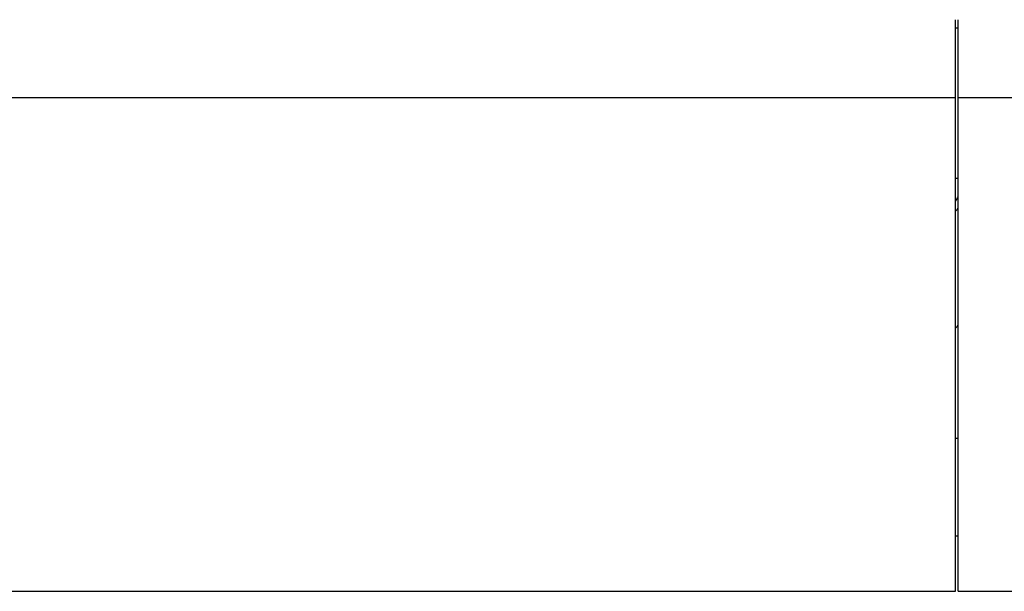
# Model space of a CAD drawing. Header units: inches. Extents: x 0 to 23760, y -13 to 16800.
# Tile 194 of 222: x 18246 to 19366, y 13010 to 13660. Entities that reach past the tile are written whole.
import ezdxf

# ---------------------------------------------------------------- set-up
doc = ezdxf.new("R2010")
doc.units = ezdxf.units.IN
doc.layers.add('254', color=7, linetype='Continuous', true_color=0xffffff)

msp = doc.modelspace()

# ---------------------------------------------------------------- linework, layer by layer
at = {"layer": '254', "color": 2, "linetype": 'Continuous', "lineweight": 25}
for p, q in [((19310.004, 13571.685), (19310.004, 13660.034)), ((19313.004, 13571.685), (19313.004, 13660.034)), ((19309.995, 13650.956), (19312.998, 13650.956)), ((18193.004, 13571.685), (19310.004, 13571.685)), ((19310.004, 13009.829), (19310.004, 13571.685)), ((19313.004, 13009.829), (19313.004, 13571.685)), ((19313.004, 13571.685), (20688.004, 13571.685)), ((19310.003, 13479.878), (19313, 13479.878)), ((19309.984, 13183.909), (19313, 13183.909)), ((19309.984, 13073.032), (19313, 13073.032)), ((18193.004, 13009.829), (19310.004, 13009.829)), ((19313.004, 13009.829), (20688.004, 13009.829))]:
    msp.add_line(p, q, dxfattribs=at)
for centre, major_axis, start_param, end_param in [((19085.843, 13486.638), (235.228, 0), 5.97530923, 6.0205678), ((19085.843, 13486.638), (244, 0), 5.87713446, 5.90943396), ((19085.843, 13353.587), (244, 0), 5.87713446, 5.90943396)]:
    msp.add_ellipse(centre, major_axis=major_axis, ratio=0.46174861, start_param=start_param, end_param=end_param, dxfattribs=at)

doc.saveas('drawing.dxf')
